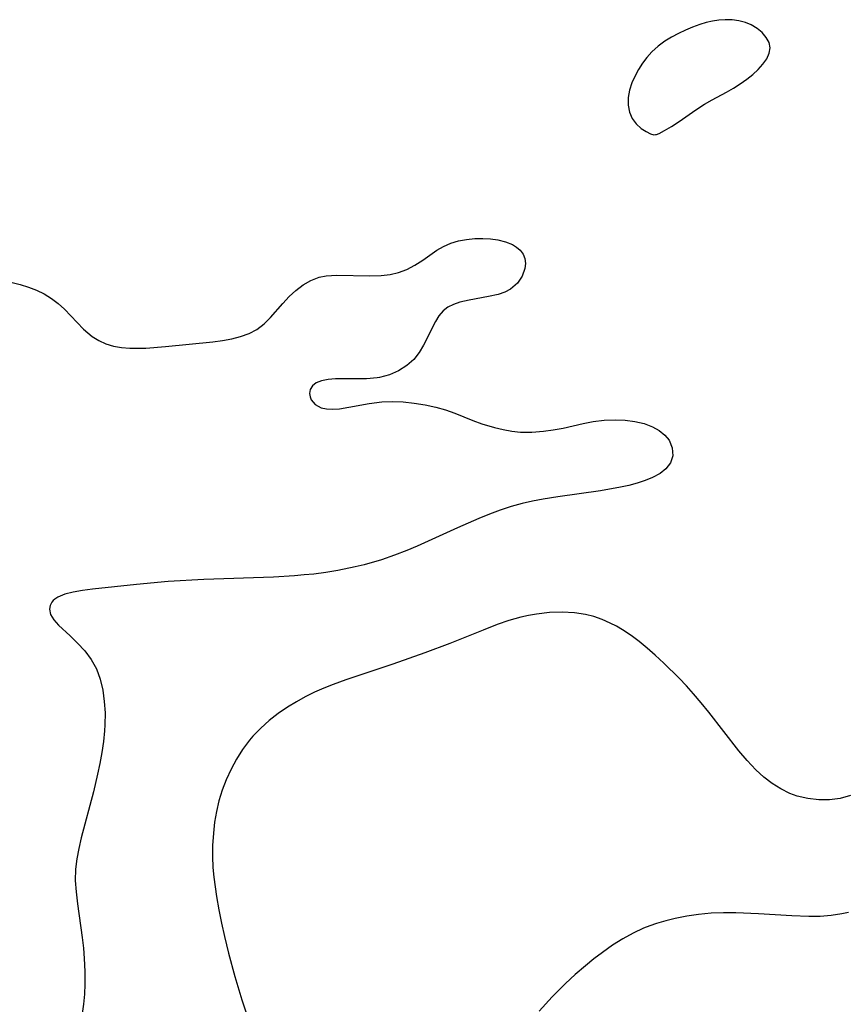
# Model space of a CAD drawing. Header units: metres. Extents: x 1073367 to 1082519, y 1569854 to 1574957.
# Tile 31 of 256: x 1074265 to 1074386, y 1572694 to 1572838. Entities that reach past the tile are written whole.
import ezdxf

# ---------------------------------------------------------------- set-up
doc = ezdxf.new("R2010")
doc.units = ezdxf.units.M
doc.layers.add('CGG_CurvaNivelLidar_v1', color=253, linetype='Continuous', lineweight=30)

msp = doc.modelspace()

# ---------------------------------------------------------------- linework, layer by layer
at = {"layer": 'CGG_CurvaNivelLidar_v1'}
for p, q in [((1074367.8177, 1572837.8303, 64.5), (1074366.8848, 1572837.6845, 64.5)), ((1074368.7451, 1572837.898, 64.5), (1074367.8177, 1572837.8303, 64.5)), ((1074369.7593, 1572837.8687, 64.5), (1074368.7451, 1572837.898, 64.5)), ((1074370.7449, 1572837.7333, 64.5), (1074369.7593, 1572837.8687, 64.5)), ((1074371.6848, 1572837.4944, 64.5), (1074370.7449, 1572837.7333, 64.5)), ((1074362.8986, 1572836.3669, 64.5), (1074361.8677, 1572835.8679, 64.5)), ((1074363.9526, 1572836.8143, 64.5), (1074362.8986, 1572836.3669, 64.5)), ((1074365.025, 1572837.2005, 64.5), (1074363.9526, 1572836.8143, 64.5)), ((1074365.9521, 1572837.4721, 64.5), (1074365.025, 1572837.2005, 64.5)), ((1074366.8848, 1572837.6845, 64.5), (1074365.9521, 1572837.4721, 64.5)), ((1074372.5584, 1572837.1469, 64.5), (1074371.6848, 1572837.4944, 64.5)), ((1074373.4249, 1572836.6297, 64.5), (1074372.5584, 1572837.1469, 64.5)), ((1074374.1655, 1572836.0044, 64.5), (1074373.4249, 1572836.6297, 64.5)), ((1074360.8662, 1572835.3218, 64.5), (1074359.9034, 1572834.7277, 64.5)), ((1074361.8677, 1572835.8679, 64.5), (1074360.8662, 1572835.3218, 64.5)), ((1074374.7568, 1572835.3034, 64.5), (1074374.1655, 1572836.0044, 64.5)), ((1074375.1608, 1572834.5523, 64.5), (1074374.7568, 1572835.3034, 64.5)), ((1074358.9181, 1572834.0209, 64.5), (1074357.9838, 1572833.1895, 64.5)), ((1074359.9034, 1572834.7277, 64.5), (1074358.9181, 1572834.0209, 64.5)), ((1074375.3222, 1572833.7718, 64.5), (1074375.1608, 1572834.5523, 64.5)), ((1074375.1934, 1572832.9771, 64.5), (1074375.3222, 1572833.7718, 64.5)), ((1074357.2648, 1572832.3812, 64.5), (1074356.6196, 1572831.5097, 64.5)), ((1074357.9838, 1572833.1895, 64.5), (1074357.2648, 1572832.3812, 64.5)), ((1074374.2673, 1572831.3906, 64.5), (1074374.8221, 1572832.1803, 64.5)), ((1074374.8221, 1572832.1803, 64.5), (1074375.1934, 1572832.9771, 64.5)), ((1074356.0407, 1572830.5984, 64.5), (1074355.5172, 1572829.6567, 64.5)), ((1074356.6196, 1572831.5097, 64.5), (1074356.0407, 1572830.5984, 64.5)), ((1074372.7704, 1572829.8706, 64.5), (1074373.5729, 1572830.6173, 64.5)), ((1074373.5729, 1572830.6173, 64.5), (1074374.2673, 1572831.3906, 64.5)), ((1074355.5172, 1572829.6567, 64.5), (1074355.0596, 1572828.6707, 64.5)), ((1074370.9344, 1572828.4905, 64.5), (1074371.8835, 1572829.1611, 64.5)), ((1074371.8835, 1572829.1611, 64.5), (1074372.7704, 1572829.8706, 64.5)), ((1074355.0596, 1572828.6707, 64.5), (1074354.72, 1572827.5885, 64.5)), ((1074368.9171, 1572827.2795, 64.5), (1074369.9414, 1572827.8618, 64.5)), ((1074369.9414, 1572827.8618, 64.5), (1074370.9344, 1572828.4905, 64.5)), ((1074354.5305, 1572826.4828, 64.5), (1074354.512, 1572825.3841, 64.5)), ((1074354.72, 1572827.5885, 64.5), (1074354.5305, 1572826.4828, 64.5)), ((1074365.692, 1572825.5138, 64.5), (1074366.8263, 1572826.1734, 64.5)), ((1074366.8263, 1572826.1734, 64.5), (1074368.9171, 1572827.2795, 64.5)), ((1074354.512, 1572825.3841, 64.5), (1074354.6919, 1572824.3426, 64.5)), ((1074364.4202, 1572824.6753, 64.5), (1074365.692, 1572825.5138, 64.5)), ((1074354.6919, 1572824.3426, 64.5), (1074355.0898, 1572823.4055, 64.5)), ((1074355.0898, 1572823.4055, 64.5), (1074355.6889, 1572822.6147, 64.5)), ((1074361.9902, 1572822.9707, 64.5), (1074364.4202, 1572824.6753, 64.5)), ((1074355.6889, 1572822.6147, 64.5), (1074356.4065, 1572821.9761, 64.5)), ((1074356.4065, 1572821.9761, 64.5), (1074357.1439, 1572821.4976, 64.5)), ((1074359.8488, 1572821.6398, 64.5), (1074360.8447, 1572822.2264, 64.5)), ((1074360.8447, 1572822.2264, 64.5), (1074361.9902, 1572822.9707, 64.5)), ((1074357.1439, 1572821.4976, 64.5), (1074357.8041, 1572821.1864, 64.5)), ((1074357.8041, 1572821.1864, 64.5), (1074358.278, 1572821.0469, 64.5)), ((1074358.278, 1572821.0469, 64.5), (1074358.5, 1572821.0653, 64.5)), ((1074358.5, 1572821.0653, 64.5), (1074358.6558, 1572821.0768, 64.5)), ((1074358.6558, 1572821.0768, 64.5), (1074359.0756, 1572821.2441, 64.5)), ((1074359.0756, 1572821.2441, 64.5), (1074359.8488, 1572821.6398, 64.5)), ((1074326.4726, 1572804.1086, 64), (1074327.4615, 1572804.6802, 64)), ((1074327.4615, 1572804.6802, 64), (1074328.5212, 1572805.1461, 64)), ((1074328.5212, 1572805.1461, 64), (1074329.6347, 1572805.4887, 64)), ((1074329.6347, 1572805.4887, 64), (1074330.8255, 1572805.7113, 64)), ((1074330.8255, 1572805.7113, 64), (1074332.0359, 1572805.8217, 64)), ((1074332.0359, 1572805.8217, 64), (1074333.1958, 1572805.8419, 64)), ((1074333.1958, 1572805.8419, 64), (1074334.3344, 1572805.7786, 64)), ((1074334.3344, 1572805.7786, 64), (1074335.4292, 1572805.6249, 64)), ((1074335.4292, 1572805.6249, 64), (1074336.5451, 1572805.3439, 64)), ((1074336.5451, 1572805.3439, 64), (1074337.5415, 1572804.9406, 64)), ((1074337.5415, 1572804.9406, 64), (1074338.1545, 1572804.5752, 64)), ((1074338.1545, 1572804.5752, 64), (1074338.6665, 1572804.1409, 64)), ((1074324.4026, 1572802.6799, 64), (1074326.4726, 1572804.1086, 64)), ((1074338.6665, 1572804.1409, 64), (1074339.1043, 1572803.5621, 64)), ((1074339.1043, 1572803.5621, 64), (1074339.3729, 1572802.9127, 64)), ((1074322.0519, 1572801.3008, 64), (1074323.2583, 1572801.9327, 64)), ((1074323.2583, 1572801.9327, 64), (1074324.4026, 1572802.6799, 64)), ((1074339.3729, 1572802.9127, 64), (1074339.464, 1572802.1883, 64)), ((1074339.464, 1572802.1883, 64), (1074339.3824, 1572801.4389, 64)), ((1074309.2448, 1572800.1517, 64), (1074310.2562, 1572800.3648, 64)), ((1074310.2562, 1572800.3648, 64), (1074311.7948, 1572800.4803, 64)), ((1074311.7948, 1572800.4803, 64), (1074316.6626, 1572800.349, 64)), ((1074316.6626, 1572800.349, 64), (1074318.3072, 1572800.418, 64)), ((1074318.3072, 1572800.418, 64), (1074319.606, 1572800.5855, 64)), ((1074319.606, 1572800.5855, 64), (1074320.8612, 1572800.8734, 64)), ((1074320.8612, 1572800.8734, 64), (1074322.0519, 1572801.3008, 64)), ((1074338.9742, 1572800.3094, 64), (1074338.2664, 1572799.273, 64)), ((1074339.3824, 1572801.4389, 64), (1074338.9742, 1572800.3094, 64)), ((1074264.2174, 1572799.3674, 64), (1074265.411, 1572799.0754, 64)), ((1074265.411, 1572799.0754, 64), (1074266.6166, 1572798.7122, 64)), ((1074305.8024, 1572798.2404, 64), (1074306.8779, 1572799.0386, 64)), ((1074306.8779, 1572799.0386, 64), (1074308.0264, 1572799.6886, 64)), ((1074308.0264, 1572799.6886, 64), (1074309.2448, 1572800.1517, 64)), ((1074338.2664, 1572799.273, 64), (1074337.2844, 1572798.4254, 64)), ((1074266.6166, 1572798.7122, 64), (1074267.8102, 1572798.2563, 64)), ((1074267.8102, 1572798.2563, 64), (1074268.9282, 1572797.7102, 64)), ((1074268.9282, 1572797.7102, 64), (1074269.9965, 1572797.0608, 64)), ((1074303.8835, 1572796.3204, 64), (1074304.8059, 1572797.3254, 64)), ((1074304.8059, 1572797.3254, 64), (1074305.8024, 1572798.2404, 64)), ((1074334.0421, 1572797.3248, 64), (1074331.1841, 1572796.8184, 64)), ((1074335.4469, 1572797.6464, 64), (1074334.0421, 1572797.3248, 64)), ((1074336.4172, 1572797.978, 64), (1074335.4469, 1572797.6464, 64)), ((1074337.2844, 1572798.4254, 64), (1074336.4172, 1572797.978, 64)), ((1074269.9965, 1572797.0608, 64), (1074270.9975, 1572796.3114, 64)), ((1074270.9975, 1572796.3114, 64), (1074271.8853, 1572795.5039, 64)), ((1074302.1123, 1572794.2655, 64), (1074303.8835, 1572796.3204, 64)), ((1074328.927, 1572796.1764, 64), (1074328.0971, 1572795.7638, 64)), ((1074329.8486, 1572796.497, 64), (1074328.927, 1572796.1764, 64)), ((1074331.1841, 1572796.8184, 64), (1074329.8486, 1572796.497, 64)), ((1074271.8853, 1572795.5039, 64), (1074274.7047, 1572792.5462, 64)), ((1074326.7736, 1572794.5271, 64), (1074326.2689, 1572793.6947, 64)), ((1074327.3878, 1572795.2387, 64), (1074326.7736, 1572794.5271, 64)), ((1074328.0971, 1572795.7638, 64), (1074327.3878, 1572795.2387, 64)), ((1074300.1042, 1572792.5172, 64), (1074301.1581, 1572793.3198, 64)), ((1074301.1581, 1572793.3198, 64), (1074302.1123, 1572794.2655, 64)), ((1074326.2689, 1572793.6947, 64), (1074324.5106, 1572790.2087, 64)), ((1074274.7047, 1572792.5462, 64), (1074275.9687, 1572791.4774, 64)), ((1074297.71, 1572791.4713, 64), (1074298.9612, 1572791.9221, 64)), ((1074298.9612, 1572791.9221, 64), (1074300.1042, 1572792.5172, 64)), ((1074275.9687, 1572791.4774, 64), (1074276.9387, 1572790.8792, 64)), ((1074276.9387, 1572790.8792, 64), (1074277.9832, 1572790.4091, 64)), ((1074277.9832, 1572790.4091, 64), (1074279.0895, 1572790.0718, 64)), ((1074286.7265, 1572789.9997, 64), (1074293.6328, 1572790.6857, 64)), ((1074293.6328, 1572790.6857, 64), (1074295.0555, 1572790.8757, 64)), ((1074295.0555, 1572790.8757, 64), (1074296.4131, 1572791.1326, 64)), ((1074296.4131, 1572791.1326, 64), (1074297.71, 1572791.4713, 64)), ((1074324.5106, 1572790.2087, 64), (1074323.8616, 1572789.1224, 64)), ((1074279.0895, 1572790.0718, 64), (1074280.2579, 1572789.8675, 64)), ((1074280.2579, 1572789.8675, 64), (1074281.4692, 1572789.773, 64)), ((1074281.4692, 1572789.773, 64), (1074282.7158, 1572789.7572, 64)), ((1074282.7158, 1572789.7572, 64), (1074283.8279, 1572789.788, 64)), ((1074283.8279, 1572789.788, 64), (1074286.7265, 1572789.9997, 64)), ((1074323.8616, 1572789.1224, 64), (1074323.0915, 1572788.1285, 64)), ((1074322.0573, 1572787.2074, 64), (1074320.8476, 1572786.4561, 64)), ((1074323.0915, 1572788.1285, 64), (1074322.0573, 1572787.2074, 64)), ((1074319.5101, 1572785.8765, 64), (1074318.0853, 1572785.4807, 64)), ((1074320.8476, 1572786.4561, 64), (1074319.5101, 1572785.8765, 64)), ((1074308.7962, 1572784.6754, 64), (1074308.2367, 1572784.2503, 64)), ((1074309.5557, 1572784.9801, 64), (1074308.7962, 1572784.6754, 64)), ((1074310.5269, 1572785.1765, 64), (1074309.5557, 1572784.9801, 64)), ((1074311.6227, 1572785.2654, 64), (1074310.5269, 1572785.1765, 64)), ((1074316.171, 1572785.2588, 64), (1074311.6227, 1572785.2654, 64)), ((1074317.7209, 1572785.4132, 64), (1074316.171, 1572785.2588, 64)), ((1074318.0853, 1572785.4807, 64), (1074317.7209, 1572785.4132, 64)), ((1074307.9164, 1572783.7128, 64), (1074307.8199, 1572783.1075, 64)), ((1074307.8199, 1572783.1075, 64), (1074307.8841, 1572782.6346, 64)), ((1074308.2367, 1572784.2503, 64), (1074307.9164, 1572783.7128, 64)), ((1074307.8841, 1572782.6346, 64), (1074308.067, 1572782.1774, 64)), ((1074308.067, 1572782.1774, 64), (1074308.6402, 1572781.5062, 64)), ((1074308.6402, 1572781.5062, 64), (1074309.5068, 1572781.0373, 64)), ((1074313.5811, 1572781.1048, 64), (1074316.5503, 1572781.6549, 64)), ((1074316.5503, 1572781.6549, 64), (1074318.3927, 1572781.8867, 64)), ((1074318.3927, 1572781.8867, 64), (1074319.9613, 1572781.944, 64)), ((1074319.9613, 1572781.944, 64), (1074321.5528, 1572781.8837, 64)), ((1074321.5528, 1572781.8837, 64), (1074323.1518, 1572781.7213, 64)), ((1074323.1518, 1572781.7213, 64), (1074324.7444, 1572781.4669, 64)), ((1074324.7444, 1572781.4669, 64), (1074326.317, 1572781.1259, 64)), ((1074309.5068, 1572781.0373, 64), (1074310.3064, 1572780.8668, 64)), ((1074310.3064, 1572780.8668, 64), (1074311.2149, 1572780.8292, 64)), ((1074311.2149, 1572780.8292, 64), (1074312.207, 1572780.8985, 64)), ((1074312.207, 1572780.8985, 64), (1074313.5811, 1572781.1048, 64)), ((1074326.317, 1572781.1259, 64), (1074327.7557, 1572780.7245, 64)), ((1074327.7557, 1572780.7245, 64), (1074329.1023, 1572780.2507, 64)), ((1074329.1023, 1572780.2507, 64), (1074331.7499, 1572779.1868, 64)), ((1074331.7499, 1572779.1868, 64), (1074333.085, 1572778.6858, 64)), ((1074333.085, 1572778.6858, 64), (1074334.9129, 1572778.129, 64)), ((1074344.97, 1572778.0576, 64), (1074347.917, 1572778.7497, 64)), ((1074347.917, 1572778.7497, 64), (1074349.3885, 1572779.0426, 64)), ((1074349.3885, 1572779.0426, 64), (1074351.0137, 1572779.2306, 64)), ((1074351.0137, 1572779.2306, 64), (1074352.637, 1572779.2842, 64)), ((1074352.637, 1572779.2842, 64), (1074354.0927, 1572779.2245, 64)), ((1074354.0927, 1572779.2245, 64), (1074355.4996, 1572779.0455, 64)), ((1074355.4996, 1572779.0455, 64), (1074356.8484, 1572778.7204, 64)), ((1074356.8484, 1572778.7204, 64), (1074358.0815, 1572778.2456, 64)), ((1074334.9129, 1572778.129, 64), (1074336.1757, 1572777.8298, 64)), ((1074336.1757, 1572777.8298, 64), (1074337.45, 1572777.6076, 64)), ((1074337.45, 1572777.6076, 64), (1074338.7335, 1572777.4802, 64)), ((1074338.7335, 1572777.4802, 64), (1074340.413, 1572777.4728, 64)), ((1074340.413, 1572777.4728, 64), (1074342.0966, 1572777.6046, 64)), ((1074342.0966, 1572777.6046, 64), (1074343.5405, 1572777.7968, 64)), ((1074343.5405, 1572777.7968, 64), (1074344.97, 1572778.0576, 64)), ((1074358.0815, 1572778.2456, 64), (1074359.0543, 1572777.6917, 64)), ((1074359.0543, 1572777.6917, 64), (1074359.8717, 1572777.0292, 64)), ((1074359.8717, 1572777.0292, 64), (1074360.4979, 1572776.2709, 64)), ((1074360.4979, 1572776.2709, 64), (1074360.9725, 1572775.1612, 64)), ((1074360.9725, 1572775.1612, 64), (1074361.032, 1572774.0026, 64)), ((1074360.7094, 1572772.99, 64), (1074360.0511, 1572772.0807, 64)), ((1074361.032, 1572774.0026, 64), (1074360.7094, 1572772.99, 64)), ((1074359.1755, 1572771.3803, 64), (1074358.0927, 1572770.7969, 64)), ((1074360.0511, 1572772.0807, 64), (1074359.1755, 1572771.3803, 64)), ((1074355.8395, 1572769.9882, 64), (1074354.5938, 1572769.6594, 64)), ((1074357.0131, 1572770.3635, 64), (1074355.8395, 1572769.9882, 64)), ((1074358.0927, 1572770.7969, 64), (1074357.0131, 1572770.3635, 64)), ((1074350.4785, 1572768.8725, 64), (1074344.206, 1572767.9925, 64)), ((1074353.4011, 1572769.3911, 64), (1074350.4785, 1572768.8725, 64)), ((1074354.5938, 1572769.6594, 64), (1074353.4011, 1572769.3911, 64)), ((1074340.4983, 1572767.3448, 64), (1074338.9748, 1572766.9958, 64)), ((1074342.0377, 1572767.6407, 64), (1074340.4983, 1572767.3448, 64)), ((1074344.206, 1572767.9925, 64), (1074342.0377, 1572767.6407, 64)), ((1074335.7716, 1572766.0303, 64), (1074334.1805, 1572765.4418, 64)), ((1074337.3616, 1572766.5484, 64), (1074335.7716, 1572766.0303, 64)), ((1074338.9748, 1572766.9958, 64), (1074337.3616, 1572766.5484, 64)), ((1074332.6074, 1572764.8052, 64), (1074329.4959, 1572763.4461, 64)), ((1074334.1805, 1572765.4418, 64), (1074332.6074, 1572764.8052, 64)), ((1074329.4959, 1572763.4461, 64), (1074323.5945, 1572760.7694, 64)), ((1074322.0945, 1572760.1352, 64), (1074320.2412, 1572759.4178, 64)), ((1074323.5945, 1572760.7694, 64), (1074322.0945, 1572760.1352, 64)), ((1074318.3641, 1572758.7746, 64), (1074315.7982, 1572758.0396, 64)), ((1074320.2412, 1572759.4178, 64), (1074318.3641, 1572758.7746, 64)), ((1074310.2008, 1572756.916, 64), (1074308.4236, 1572756.6778, 64)), ((1074311.9674, 1572757.2091, 64), (1074310.2008, 1572756.916, 64)), ((1074314.5007, 1572757.7252, 64), (1074311.9674, 1572757.2091, 64)), ((1074315.7982, 1572758.0396, 64), (1074314.5007, 1572757.7252, 64)), ((1074287.1097, 1572755.5707, 64), (1074282.4506, 1572755.152, 64)), ((1074292.3136, 1572755.8495, 64), (1074287.1097, 1572755.5707, 64)), ((1074302.5492, 1572756.2274, 64), (1074292.3136, 1572755.8495, 64)), ((1074305.6189, 1572756.4154, 64), (1074302.5492, 1572756.2274, 64)), ((1074307.024, 1572756.5322, 64), (1074305.6189, 1572756.4154, 64)), ((1074308.4236, 1572756.6778, 64), (1074307.024, 1572756.5322, 64)), ((1074273.1722, 1572754.0196, 64), (1074271.959, 1572753.7143, 64)), ((1074274.5346, 1572754.2523, 64), (1074273.1722, 1572754.0196, 64)), ((1074276.0065, 1572754.4427, 64), (1074274.5346, 1572754.2523, 64)), ((1074282.4506, 1572755.152, 64), (1074276.0065, 1572754.4427, 64)), ((1074270.2536, 1572752.8044, 64), (1074270.0351, 1572752.5512, 64)), ((1074270.4876, 1572753.0082, 64), (1074270.2536, 1572752.8044, 64)), ((1074270.9455, 1572753.3014, 64), (1074270.4876, 1572753.0082, 64)), ((1074271.959, 1572753.7143, 64), (1074270.9455, 1572753.3014, 64)), ((1074269.7819, 1572752.0686, 64), (1074269.695, 1572751.5441, 64)), ((1074269.695, 1572751.5441, 64), (1074269.8654, 1572750.76, 64)), ((1074270.0351, 1572752.5512, 64), (1074269.7819, 1572752.0686, 64)), ((1074269.8654, 1572750.76, 64), (1074270.3311, 1572749.9647, 64)), ((1074270.3311, 1572749.9647, 64), (1074271.0074, 1572749.2047, 64)), ((1074337.0377, 1572749.8406, 64.5), (1074335.329, 1572749.2567, 64.5)), ((1074338.7592, 1572750.3317, 64.5), (1074337.0377, 1572749.8406, 64.5)), ((1074339.9216, 1572750.5926, 64.5), (1074338.7592, 1572750.3317, 64.5)), ((1074341.0891, 1572750.7988, 64.5), (1074339.9216, 1572750.5926, 64.5)), ((1074342.958, 1572751.0188, 64.5), (1074341.0891, 1572750.7988, 64.5)), ((1074344.8195, 1572751.0949, 64.5), (1074342.958, 1572751.0188, 64.5)), ((1074346.66, 1572751.0029, 64.5), (1074344.8195, 1572751.0949, 64.5)), ((1074348.2492, 1572750.7529, 64.5), (1074346.66, 1572751.0029, 64.5)), ((1074349.4768, 1572750.4277, 64.5), (1074348.2492, 1572750.7529, 64.5)), ((1074350.6793, 1572750.0003, 64.5), (1074349.4768, 1572750.4277, 64.5)), ((1074351.8562, 1572749.4846, 64.5), (1074350.6793, 1572750.0003, 64.5)), ((1074271.0074, 1572749.2047, 64), (1074272.7403, 1572747.6157, 64)), ((1074333.26, 1572748.4673, 64.5), (1074328.3517, 1572746.4884, 64.5)), ((1074335.329, 1572749.2567, 64.5), (1074333.26, 1572748.4673, 64.5)), ((1074352.777, 1572749.0154, 64.5), (1074351.8562, 1572749.4846, 64.5)), ((1074353.6781, 1572748.4966, 64.5), (1074352.777, 1572749.0154, 64.5)), ((1074354.9251, 1572747.6745, 64.5), (1074353.6781, 1572748.4966, 64.5)), ((1074272.7403, 1572747.6157, 64), (1074273.8213, 1572746.5631, 64)), ((1074356.1349, 1572746.7722, 64.5), (1074354.9251, 1572747.6745, 64.5)), ((1074273.8213, 1572746.5631, 64), (1074274.8637, 1572745.4022, 64)), ((1074274.8637, 1572745.4022, 64), (1074275.8054, 1572744.1331, 64)), ((1074328.3517, 1572746.4884, 64.5), (1074324.7245, 1572745.1201, 64.5)), ((1074357.3147, 1572745.8078, 64.5), (1074356.1349, 1572746.7722, 64.5)), ((1074358.4702, 1572744.7952, 64.5), (1074357.3147, 1572745.8078, 64.5)), ((1074275.8054, 1572744.1331, 64), (1074276.3859, 1572743.1413, 64)), ((1074324.7245, 1572745.1201, 64.5), (1074320.0393, 1572743.4782, 64.5)), ((1074359.7287, 1572743.6296, 64.5), (1074358.4702, 1572744.7952, 64.5)), ((1074276.3859, 1572743.1413, 64), (1074276.5702, 1572742.7612, 64)), ((1074276.5702, 1572742.7612, 64), (1074277.1273, 1572741.2668, 64)), ((1074320.0393, 1572743.4782, 64.5), (1074313.1253, 1572741.1719, 64.5)), ((1074361.9629, 1572741.4272, 64.5), (1074359.7287, 1572743.6296, 64.5)), ((1074277.1273, 1572741.2668, 64), (1074277.5072, 1572739.6776, 64)), ((1074313.1253, 1572741.1719, 64.5), (1074311.2935, 1572740.5103, 64.5)), ((1074363.0479, 1572740.2858, 64.5), (1074361.9629, 1572741.4272, 64.5)), ((1074277.5072, 1572739.6776, 64), (1074277.739, 1572738.0203, 64)), ((1074309.9056, 1572739.9594, 64.5), (1074308.5439, 1572739.3601, 64.5)), ((1074311.2935, 1572740.5103, 64.5), (1074309.9056, 1572739.9594, 64.5)), ((1074364.1042, 1572739.1141, 64.5), (1074363.0479, 1572740.2858, 64.5)), ((1074307.1944, 1572738.692, 64.5), (1074305.881, 1572737.9655, 64.5)), ((1074308.5439, 1572739.3601, 64.5), (1074307.1944, 1572738.692, 64.5)), ((1074365.2239, 1572737.7939, 64.5), (1074364.1042, 1572739.1141, 64.5)), ((1074277.739, 1572738.0203, 64), (1074277.8423, 1572736.3159, 64)), ((1074304.6066, 1572737.1828, 64.5), (1074303.2229, 1572736.2324, 64.5)), ((1074305.881, 1572737.9655, 64.5), (1074304.6066, 1572737.1828, 64.5)), ((1074366.3122, 1572736.445, 64.5), (1074365.2239, 1572737.7939, 64.5)), ((1074277.8423, 1572736.3159, 64), (1074277.8277, 1572734.5814, 64)), ((1074303.2229, 1572736.2324, 64.5), (1074301.9035, 1572735.2097, 64.5)), ((1074370.7108, 1572730.7901, 64.5), (1074366.3122, 1572736.445, 64.5)), ((1074277.8277, 1572734.5814, 64), (1074277.7769, 1572733.7039, 64)), ((1074300.661, 1572734.11, 64.5), (1074299.5137, 1572732.9233, 64.5)), ((1074301.9035, 1572735.2097, 64.5), (1074300.661, 1572734.11, 64.5)), ((1074277.7769, 1572733.7039, 64), (1074277.6149, 1572732.1154, 64)), ((1074299.5137, 1572732.9233, 64.5), (1074298.9975, 1572732.3119, 64.5)), ((1074277.6149, 1572732.1154, 64), (1074277.379, 1572730.5225, 64)), ((1074298.0046, 1572730.9657, 64.5), (1074297.1146, 1572729.5429, 64.5)), ((1074298.9975, 1572732.3119, 64.5), (1074298.0046, 1572730.9657, 64.5)), ((1074277.379, 1572730.5225, 64), (1074277.0871, 1572728.9285, 64)), ((1074297.1146, 1572729.5429, 64.5), (1074296.3183, 1572728.0593, 64.5)), ((1074371.9433, 1572729.3328, 64.5), (1074370.7108, 1572730.7901, 64.5)), ((1074277.0871, 1572728.9285, 64), (1074276.7538, 1572727.3362, 64)), ((1074296.3183, 1572728.0593, 64.5), (1074295.6136, 1572726.5259, 64.5)), ((1074373.2389, 1572727.9725, 64.5), (1074371.9433, 1572729.3328, 64.5)), ((1074276.7538, 1572727.3362, 64), (1074276.1488, 1572724.745, 64)), ((1074374.3966, 1572726.9332, 64.5), (1074373.2389, 1572727.9725, 64.5)), ((1074375.6147, 1572726.0036, 64.5), (1074374.3966, 1572726.9332, 64.5)), ((1074295.6136, 1572726.5259, 64.5), (1074295.0226, 1572724.9972, 64.5)), ((1074376.8887, 1572725.1984, 64.5), (1074375.6147, 1572726.0036, 64.5)), ((1074378.2168, 1572724.5404, 64.5), (1074376.8887, 1572725.1984, 64.5)), ((1074276.1488, 1572724.745, 64), (1074274.3644, 1572718.0203, 64)), ((1074295.0226, 1572724.9972, 64.5), (1074294.5348, 1572723.4311, 64.5)), ((1074379.3, 1572724.1439, 64.5), (1074378.2168, 1572724.5404, 64.5)), ((1074380.8597, 1572723.7716, 64.5), (1074379.3, 1572724.1439, 64.5)), ((1074382.4431, 1572723.595, 64.5), (1074380.8597, 1572723.7716, 64.5)), ((1074385.5768, 1572723.803, 64.5), (1074384.0242, 1572723.6039, 64.5)), ((1074387.0734, 1572724.2117, 64.5), (1074385.5768, 1572723.803, 64.5)), ((1074294.5348, 1572723.4311, 64.5), (1074294.1713, 1572721.8777, 64.5)), ((1074384.0242, 1572723.6039, 64.5), (1074382.4431, 1572723.595, 64.5)), ((1074294.1713, 1572721.8777, 64.5), (1074293.9045, 1572720.2988, 64.5)), ((1074293.9045, 1572720.2988, 64.5), (1074293.7225, 1572718.7018, 64.5)), ((1074274.3644, 1572718.0203, 64), (1074273.9941, 1572716.4809, 64)), ((1074293.7225, 1572718.7018, 64.5), (1074293.6123, 1572716.9142, 64.5)), ((1074293.6123, 1572716.9142, 64.5), (1074293.5946, 1572715.2899, 64.5)), ((1074273.9941, 1572716.4809, 64), (1074273.6954, 1572714.9479, 64)), ((1074293.5946, 1572715.2899, 64.5), (1074293.6582, 1572713.6634, 64.5)), ((1074273.6954, 1572714.9479, 64), (1074273.514, 1572713.4129, 64)), ((1074293.6582, 1572713.6634, 64.5), (1074293.7827, 1572712.2424, 64.5)), ((1074273.514, 1572713.4129, 64), (1074273.4862, 1572711.7688, 64)), ((1074293.7827, 1572712.2424, 64.5), (1074294.1773, 1572709.404, 64.5)), ((1074273.4862, 1572711.7688, 64), (1074273.593, 1572710.1128, 64)), ((1074273.593, 1572710.1128, 64), (1074273.7977, 1572708.3514, 64)), ((1074294.1773, 1572709.404, 64.5), (1074294.5245, 1572707.4532, 64.5)), ((1074273.7977, 1572708.3514, 64), (1074274.4931, 1572703.4203, 64)), ((1074294.5245, 1572707.4532, 64.5), (1074294.9186, 1572705.5109, 64.5)), ((1074363.1034, 1572706.5271, 65), (1074361.3972, 1572706.1926, 65)), ((1074364.829, 1572706.7822, 65), (1074363.1034, 1572706.5271, 65)), ((1074366.6553, 1572706.9582, 65), (1074364.829, 1572706.7822, 65)), ((1074368.4932, 1572707.0401, 65), (1074366.6553, 1572706.9582, 65)), ((1074370.2958, 1572707.0323, 65), (1074368.4932, 1572707.0401, 65)), ((1074373.6189, 1572706.88, 65), (1074370.2958, 1572707.0323, 65)), ((1074378.4855, 1572706.5689, 65), (1074373.6189, 1572706.88, 65)), ((1074380.9815, 1572706.4853, 65), (1074378.4855, 1572706.5689, 65)), ((1074382.6313, 1572706.5116, 65), (1074380.9815, 1572706.4853, 65)), ((1074384.2462, 1572706.629, 65), (1074382.6313, 1572706.5116, 65)), ((1074385.8138, 1572706.862, 65), (1074384.2462, 1572706.629, 65)), ((1074386.8214, 1572707.0963, 65), (1074385.8138, 1572706.862, 65)), ((1074294.9186, 1572705.5109, 64.5), (1074295.3521, 1572703.574, 64.5)), ((1074357.6974, 1572705.1396, 65), (1074356.7497, 1572704.769, 65)), ((1074358.6623, 1572705.4678, 65), (1074357.6974, 1572705.1396, 65)), ((1074360.0189, 1572705.8603, 65), (1074358.6623, 1572705.4678, 65)), ((1074361.3972, 1572706.1926, 65), (1074360.0189, 1572705.8603, 65)), ((1074295.3521, 1572703.574, 64.5), (1074295.9496, 1572701.1273, 64.5)), ((1074355.2193, 1572704.0549, 65), (1074353.7363, 1572703.2354, 65)), ((1074356.7497, 1572704.769, 65), (1074355.2193, 1572704.0549, 65)), ((1074274.4931, 1572703.4203, 64), (1074274.6663, 1572701.875, 64)), ((1074352.2172, 1572702.2785, 65), (1074350.7429, 1572701.2414, 65)), ((1074353.7363, 1572703.2354, 65), (1074352.2172, 1572702.2785, 65)), ((1074274.6663, 1572701.875, 64), (1074274.7957, 1572700.3244, 64)), ((1074295.9496, 1572701.1273, 64.5), (1074296.8744, 1572697.69, 64.5)), ((1074350.7429, 1572701.2414, 65), (1074349.4813, 1572700.2721, 65)), ((1074274.7957, 1572700.3244, 64), (1074274.884, 1572698.4504, 64)), ((1074348.2433, 1572699.2669, 65), (1074346.7543, 1572698.0073, 65)), ((1074349.4813, 1572700.2721, 65), (1074348.2433, 1572699.2669, 65)), ((1074274.884, 1572698.4504, 64), (1074274.8918, 1572696.5791, 64)), ((1074346.7543, 1572698.0073, 65), (1074345.3074, 1572696.6987, 65)), ((1074274.8918, 1572696.5791, 64), (1074274.8344, 1572695.1145, 64)), ((1074296.8744, 1572697.69, 64.5), (1074297.891, 1572694.2835, 64.5)), ((1074345.3074, 1572696.6987, 65), (1074343.3628, 1572694.7396, 65)), ((1074274.8344, 1572695.1145, 64), (1074274.7077, 1572693.6584, 64)), ((1074274.7077, 1572693.6584, 64), (1074274.5115, 1572692.268, 64)), ((1074297.891, 1572694.2835, 64.5), (1074298.7086, 1572691.8145, 64.5)), ((1074343.3628, 1572694.7396, 65), (1074341.4599, 1572692.6433, 65))]:
    msp.add_line(p, q, dxfattribs=at)

doc.saveas('drawing.dxf')
